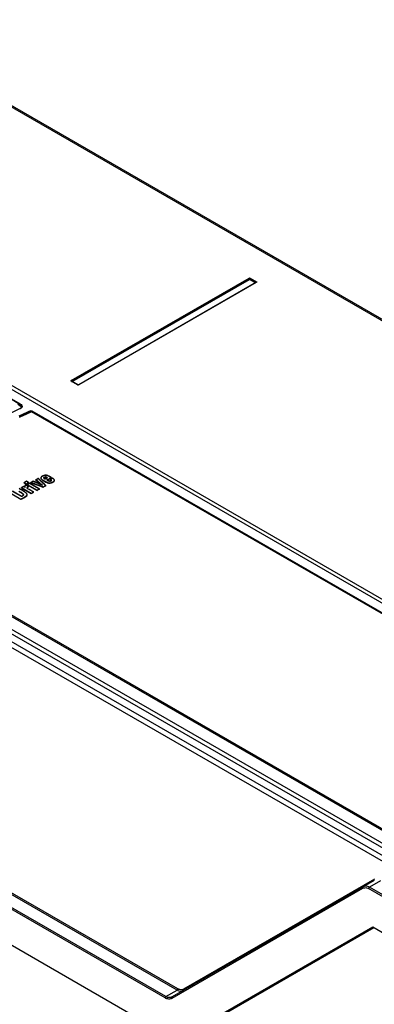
# Model space of a CAD drawing. Header units: inches. Extents: x 0 to 82.7, y 0 to 58.5.
# Tile 61 of 78: x 71.4 to 73.2, y 17 to 21.9. Entities that reach past the tile are written whole.
import ezdxf

# ---------------------------------------------------------------- set-up
doc = ezdxf.new("R2010")
doc.units = ezdxf.units.IN
doc.header["$LTSCALE"] = 4.547244
doc.header["$MEASUREMENT"] = 0
doc.layers.get('0').update_dxf_attribs({"linetype": 'CONTINUOUS'})

msp = doc.modelspace()

# ---------------------------------------------------------------- linework, layer by layer
at = {"color": 7, "linetype": 'CONTINUOUS'}
for p, q in [((70.6508, 21.9306), (75.7324, 18.9968)), ((75.7423, 18.9978), (70.6607, 21.9316)), ((69.4278, 21.2258), (74.6821, 18.1923)), ((69.4462, 21.2351), (74.7008, 18.2015)), ((71.4489, 20.0082), (69.6454, 21.0495)), ((69.6469, 21.0517), (71.4505, 20.0104)), ((71.7049, 20.1275), (72.5926, 20.64)), ((71.7063, 20.1254), (72.594, 20.6379)), ((71.7069, 20.1232), (72.594, 20.6353)), ((71.71, 20.122), (72.5953, 20.6331)), ((72.594, 20.6353), (72.594, 20.6379)), ((72.6246, 20.6162), (72.5953, 20.6331)), ((72.5967, 20.6353), (72.5967, 20.6379)), ((72.5967, 20.6379), (72.6283, 20.6196)), ((72.6277, 20.6174), (72.5967, 20.6353)), ((72.5981, 20.64), (72.6297, 20.6217)), ((68.3364, 20.5944), (73.418, 17.6606)), ((73.4515, 17.6795), (68.3696, 20.6135)), ((68.3882, 20.6256), (73.4736, 17.6896)), ((71.741, 20.1061), (72.6287, 20.6186)), ((72.6297, 20.6185), (71.742, 20.106)), ((72.6288, 20.6187), (72.6287, 20.6186)), ((73.4042, 17.6389), (68.3226, 20.5727)), ((71.7365, 20.106), (71.7049, 20.1243)), ((71.7059, 20.1244), (71.7058, 20.1244)), ((71.7375, 20.1061), (71.7059, 20.1244)), ((71.7374, 20.1062), (71.7375, 20.1061)), ((71.741, 20.1061), (71.7411, 20.1062)), ((71.4498, 19.988), (71.1551, 19.8443)), ((71.437, 20.0102), (71.4478, 20.0039)), ((71.4486, 20.0016), (71.4417, 20.0055)), ((71.4478, 20.0039), (71.4485, 20.0068)), ((71.448, 20.0024), (71.4487, 20.0017)), ((71.4485, 20.0068), (71.4489, 20.0082)), ((71.4486, 20.0015), (71.45, 20.0007)), ((71.4489, 20.0082), (71.4519, 20.0063)), ((71.4538, 19.9902), (71.4498, 19.988)), ((71.45, 20.0007), (71.4538, 19.9975)), ((71.4538, 19.9975), (71.4538, 19.9975)), ((71.4538, 19.9975), (71.4557, 19.9947)), ((71.4566, 19.9932), (71.4538, 19.9902)), ((71.4557, 19.9947), (71.456, 19.9925)), ((71.458, 19.9932), (71.4561, 19.9911)), ((71.4575, 19.9951), (71.4566, 19.9932)), ((71.4575, 19.9951), (71.4575, 19.9951)), ((71.5007, 19.9754), (71.5024, 19.9762)), ((71.5018, 19.9732), (71.5037, 19.974)), ((71.5036, 19.9698), (71.5031, 19.9696)), ((71.5038, 19.9695), (71.5033, 19.9693)), ((71.5038, 19.9695), (71.5033, 19.9693)), ((71.5052, 19.9705), (71.5036, 19.9698)), ((71.5037, 19.9712), (71.5037, 19.974)), ((71.5037, 19.9698), (71.5037, 19.9712)), ((71.5054, 19.9702), (71.5038, 19.9695)), ((71.5054, 19.9702), (71.5038, 19.9695)), ((71.5068, 19.9712), (71.5052, 19.9705)), ((71.5068, 19.9708), (71.5054, 19.9702)), ((71.5068, 19.9708), (71.5054, 19.9702)), ((71.5064, 19.9736), (74.326, 18.3457)), ((74.3184, 18.3475), (71.5068, 19.9708)), ((71.508, 19.9758), (74.3276, 18.3479)), ((71.5539, 19.6436), (71.5532, 19.6418)), ((71.5545, 19.6445), (71.5539, 19.6436)), ((71.5545, 19.6432), (71.5539, 19.6423)), ((71.5693, 19.6436), (71.5707, 19.644)), ((71.5693, 19.6423), (71.5707, 19.6427)), ((71.5705, 19.6444), (71.572, 19.6451)), ((71.5705, 19.6428), (71.5705, 19.6444)), ((71.5762, 19.6439), (71.5762, 19.6455)), ((71.5762, 19.6455), (71.5773, 19.6454)), ((71.5762, 19.6442), (71.5773, 19.6441)), ((71.5762, 19.6439), (71.5773, 19.6437)), ((71.5773, 19.6454), (71.5803, 19.6444)), ((71.5773, 19.6441), (71.5802, 19.6431)), ((71.5773, 19.6437), (71.5787, 19.6434)), ((71.5787, 19.6434), (71.5802, 19.6428)), ((71.5821, 19.6435), (71.584, 19.6425)), ((71.584, 19.6409), (71.584, 19.6425)), ((71.5892, 19.6514), (71.5874, 19.6522)), ((71.5945, 19.6489), (71.5903, 19.651)), ((71.6055, 19.6428), (71.6032, 19.6442)), ((71.6037, 19.6419), (71.6055, 19.6428)), ((71.6055, 19.6412), (71.6055, 19.6428)), ((71.4601, 19.5942), (71.4565, 19.5922)), ((71.4638, 19.5962), (71.4601, 19.5942)), ((71.4638, 19.5949), (71.4601, 19.5929)), ((71.4675, 19.5983), (71.4638, 19.5962)), ((71.4675, 19.597), (71.4638, 19.5949)), ((71.475, 19.5939), (71.4675, 19.5983)), ((71.475, 19.5926), (71.4675, 19.597)), ((71.4731, 19.6194), (71.4693, 19.6173)), ((71.4731, 19.6181), (71.4693, 19.616)), ((71.4693, 19.6156), (71.4693, 19.6173)), ((71.4693, 19.6173), (71.48, 19.6111)), ((71.4693, 19.6156), (71.48, 19.6094)), ((71.4733, 19.6011), (71.473, 19.5994)), ((71.473, 19.5994), (71.473, 19.5978)), ((71.473, 19.5994), (71.4731, 19.5985)), ((71.477, 19.6215), (71.4731, 19.6194)), ((71.477, 19.6202), (71.4731, 19.6181)), ((71.4731, 19.5985), (71.4736, 19.5965)), ((71.4739, 19.6024), (71.4733, 19.6011)), ((71.4739, 19.6011), (71.4733, 19.5998)), ((71.4736, 19.5965), (71.475, 19.5939)), ((71.4736, 19.5952), (71.475, 19.5926)), ((71.4776, 19.6053), (71.4763, 19.6045)), ((71.4776, 19.604), (71.4763, 19.6032)), ((71.4809, 19.6235), (71.477, 19.6215)), ((71.4809, 19.6223), (71.477, 19.6202)), ((71.4909, 19.5976), (71.4776, 19.6053)), ((71.4889, 19.5975), (71.4776, 19.604)), ((71.48, 19.6111), (71.4839, 19.6132)), ((71.48, 19.6098), (71.4837, 19.6118)), ((71.48, 19.6094), (71.4839, 19.6115)), ((71.48, 19.6094), (71.48, 19.6111)), ((71.4916, 19.6173), (71.4809, 19.6235)), ((71.4916, 19.6161), (71.4809, 19.6223)), ((71.4839, 19.6132), (71.4877, 19.6153)), ((71.4839, 19.6119), (71.4876, 19.6139)), ((71.4839, 19.6115), (71.4877, 19.6136)), ((71.4848, 19.5925), (71.4857, 19.5939)), ((71.4879, 19.6094), (71.4853, 19.608)), ((71.4892, 19.6088), (71.4853, 19.6067)), ((71.4853, 19.6064), (71.4853, 19.608)), ((71.4853, 19.608), (71.5341, 19.5798)), ((71.4853, 19.6064), (71.5341, 19.5782)), ((71.4855, 19.5924), (71.4869, 19.5938)), ((71.4855, 19.5921), (71.4869, 19.5934)), ((71.4857, 19.5939), (71.4869, 19.595)), ((71.4869, 19.595), (71.4891, 19.5966)), ((71.4869, 19.5938), (71.4891, 19.5953)), ((71.4869, 19.5934), (71.4891, 19.595)), ((71.4877, 19.6153), (71.4905, 19.6167)), ((71.4877, 19.614), (71.4915, 19.616)), ((71.4877, 19.6136), (71.4916, 19.6157)), ((71.4892, 19.6101), (71.4879, 19.6094)), ((71.4891, 19.5966), (71.4909, 19.5976)), ((71.4891, 19.595), (71.4891, 19.5966)), ((71.4891, 19.595), (71.4901, 19.5955)), ((71.4969, 19.6143), (71.4892, 19.6101)), ((71.4969, 19.613), (71.4892, 19.6088)), ((71.4909, 19.5963), (71.49, 19.5968)), ((71.4901, 19.5955), (71.4909, 19.596)), ((71.4905, 19.6167), (71.4916, 19.6173)), ((71.4909, 19.596), (71.4909, 19.5976)), ((71.4916, 19.6157), (71.4916, 19.6173)), ((71.5457, 19.5861), (71.4969, 19.6143)), ((71.5457, 19.5848), (71.4969, 19.613)), ((71.5074, 19.6199), (71.5034, 19.6178)), ((71.5074, 19.6187), (71.5034, 19.6165)), ((71.5034, 19.6162), (71.5034, 19.6178)), ((71.5034, 19.6178), (71.5048, 19.6172)), ((71.5034, 19.6165), (71.5235, 19.6092)), ((71.5155, 19.6243), (71.5074, 19.6199)), ((71.5155, 19.623), (71.5074, 19.6187)), ((71.5238, 19.6194), (71.5155, 19.623)), ((71.5235, 19.6092), (71.5436, 19.6018)), ((71.5308, 19.6164), (71.5238, 19.6194)), ((71.5308, 19.6177), (71.5243, 19.6205)), ((71.5323, 19.6332), (71.5283, 19.6311)), ((71.5323, 19.6319), (71.5283, 19.6298)), ((71.5283, 19.6295), (71.5283, 19.6311)), ((71.5283, 19.6311), (71.5293, 19.6303)), ((71.5283, 19.6298), (71.5319, 19.627)), ((71.5283, 19.6295), (71.5317, 19.6267)), ((71.546, 19.6099), (71.5308, 19.6164)), ((71.5319, 19.627), (71.5393, 19.621)), ((71.5403, 19.6374), (71.5323, 19.6332)), ((71.5403, 19.6362), (71.5323, 19.6319)), ((71.5393, 19.6223), (71.542, 19.6201)), ((71.5393, 19.621), (71.5414, 19.6193)), ((71.5393, 19.6207), (71.5412, 19.6191)), ((71.5409, 19.6368), (71.5403, 19.6374)), ((71.544, 19.6328), (71.5403, 19.6362)), ((71.5414, 19.6193), (71.5503, 19.6122)), ((71.5436, 19.6018), (71.5637, 19.5945)), ((71.5446, 19.6322), (71.544, 19.6328)), ((71.5489, 19.6295), (71.5446, 19.6335)), ((71.5458, 19.6311), (71.5446, 19.6322)), ((71.5476, 19.6294), (71.5458, 19.6311)), ((71.5583, 19.6046), (71.546, 19.6099)), ((71.5482, 19.6289), (71.5476, 19.6294)), ((71.5527, 19.6247), (71.5482, 19.6289)), ((71.5503, 19.6134), (71.5546, 19.61)), ((71.5503, 19.6122), (71.5539, 19.6093)), ((71.5503, 19.6118), (71.557, 19.6065)), ((71.5594, 19.6186), (71.5527, 19.6247)), ((71.5532, 19.6418), (71.553, 19.6405)), ((71.553, 19.6405), (71.553, 19.6389)), ((71.5532, 19.6405), (71.5531, 19.6388)), ((71.5531, 19.6398), (71.5535, 19.6385)), ((71.5531, 19.6388), (71.5535, 19.6372)), ((71.5539, 19.6423), (71.5532, 19.6405)), ((71.5535, 19.6385), (71.5544, 19.6368)), ((71.5535, 19.6369), (71.5544, 19.6352)), ((71.5538, 19.6365), (71.5544, 19.6355)), ((71.5539, 19.6093), (71.5579, 19.6061)), ((71.5544, 19.6352), (71.5544, 19.6368)), ((71.5544, 19.6368), (71.5567, 19.6345)), ((71.5544, 19.6355), (71.5556, 19.6342)), ((71.5544, 19.6352), (71.5556, 19.6338)), ((71.5556, 19.6342), (71.5574, 19.6326)), ((71.5556, 19.6338), (71.5574, 19.6323)), ((71.5567, 19.6345), (71.5586, 19.633)), ((71.5574, 19.6326), (71.5599, 19.6308)), ((71.5574, 19.6323), (71.56, 19.6304)), ((71.5613, 19.6046), (71.5579, 19.6061)), ((71.5579, 19.6061), (71.5613, 19.6033)), ((71.5613, 19.6033), (71.5583, 19.6046)), ((71.5586, 19.633), (71.5605, 19.6317)), ((71.5602, 19.6179), (71.5594, 19.6186)), ((71.5607, 19.6187), (71.56, 19.6193)), ((71.5652, 19.6133), (71.5602, 19.6179)), ((71.5632, 19.6286), (71.5674, 19.6261)), ((71.5632, 19.6283), (71.5674, 19.6258)), ((71.5637, 19.5958), (71.5683, 19.5982)), ((71.5637, 19.5945), (71.5682, 19.5969)), ((71.5637, 19.5942), (71.5683, 19.5966)), ((71.5637, 19.5942), (71.5637, 19.5958)), ((71.5731, 19.606), (71.5652, 19.6133)), ((71.5674, 19.6258), (71.5674, 19.6274)), ((71.5682, 19.6396), (71.5682, 19.6413)), ((71.5683, 19.64), (71.5682, 19.641)), ((71.5685, 19.6393), (71.5683, 19.64)), ((71.5683, 19.5982), (71.573, 19.6007)), ((71.5683, 19.597), (71.573, 19.5994)), ((71.5692, 19.6248), (71.5787, 19.6198)), ((71.5693, 19.642), (71.5707, 19.6424)), ((71.573, 19.6007), (71.5767, 19.6027)), ((71.573, 19.5994), (71.5776, 19.6019)), ((71.5739, 19.6053), (71.5731, 19.606)), ((71.5737, 19.6227), (71.5788, 19.6201)), ((71.5747, 19.636), (71.5739, 19.6364)), ((71.5769, 19.6025), (71.5739, 19.6053)), ((71.5747, 19.6347), (71.574, 19.6351)), ((71.5783, 19.6379), (71.5747, 19.636)), ((71.5783, 19.6366), (71.5747, 19.6347)), ((71.5767, 19.6224), (71.581, 19.6204)), ((71.5767, 19.6027), (71.5776, 19.6032)), ((71.5776, 19.6019), (71.5769, 19.6025)), ((71.5776, 19.6016), (71.5776, 19.6032)), ((71.5843, 19.641), (71.5783, 19.6379)), ((71.5856, 19.6404), (71.5783, 19.6366)), ((71.582, 19.6423), (71.584, 19.6413)), ((71.582, 19.642), (71.584, 19.6409)), ((71.5831, 19.6312), (71.5905, 19.6351)), ((71.5842, 19.6305), (71.5831, 19.6312)), ((71.5831, 19.6299), (71.5842, 19.6305)), ((71.5842, 19.6305), (71.5906, 19.6338)), ((71.5854, 19.6298), (71.5842, 19.6305)), ((71.5855, 19.6417), (71.5843, 19.641)), ((71.5845, 19.6303), (71.5905, 19.6335)), ((71.585, 19.6187), (71.5885, 19.6175)), ((71.5885, 19.6175), (71.5915, 19.6167)), ((71.5886, 19.6162), (71.5916, 19.6154)), ((71.5905, 19.6335), (71.5919, 19.6342)), ((71.5905, 19.6351), (71.5966, 19.6382)), ((71.5906, 19.6338), (71.5918, 19.6344)), ((71.5918, 19.6344), (71.5966, 19.6369)), ((71.5919, 19.6342), (71.5968, 19.6367)), ((71.5943, 19.6253), (71.592, 19.6263)), ((71.5944, 19.624), (71.592, 19.625)), ((71.594, 19.6147), (71.594, 19.6163)), ((71.5968, 19.6247), (71.5943, 19.6253)), ((71.5969, 19.6234), (71.5944, 19.624)), ((71.5966, 19.6382), (71.598, 19.639)), ((71.5966, 19.6369), (71.5981, 19.6377)), ((71.5968, 19.6367), (71.598, 19.6373)), ((71.5986, 19.6246), (71.5978, 19.6251)), ((71.5986, 19.6234), (71.5978, 19.6238)), ((71.598, 19.639), (71.6037, 19.6419)), ((71.598, 19.6373), (71.6001, 19.6384)), ((71.5981, 19.6377), (71.5999, 19.6386)), ((71.6004, 19.6341), (71.5994, 19.6337)), ((71.5994, 19.632), (71.5994, 19.6337)), ((71.5994, 19.6337), (71.6011, 19.6327)), ((71.6004, 19.6329), (71.5994, 19.6324)), ((71.5994, 19.632), (71.6011, 19.6311)), ((71.5999, 19.6386), (71.6042, 19.6409)), ((71.6001, 19.6384), (71.6044, 19.6406)), ((71.6018, 19.6349), (71.6004, 19.6341)), ((71.6024, 19.6339), (71.6004, 19.6329)), ((71.6011, 19.6311), (71.6011, 19.6327)), ((71.6011, 19.6327), (71.6022, 19.6319)), ((71.6011, 19.6314), (71.6039, 19.6293)), ((71.6011, 19.6311), (71.6039, 19.629)), ((71.6033, 19.6357), (71.6018, 19.6349)), ((71.6032, 19.6243), (71.6019, 19.6236)), ((71.6033, 19.6344), (71.6024, 19.6339)), ((71.6039, 19.6259), (71.6032, 19.6255)), ((71.6039, 19.6246), (71.6032, 19.6243)), ((71.611, 19.6397), (71.6033, 19.6357)), ((71.611, 19.6384), (71.6033, 19.6344)), ((71.6039, 19.6293), (71.6049, 19.6282)), ((71.6042, 19.6409), (71.6055, 19.6415)), ((71.6055, 19.6415), (71.6044, 19.6422)), ((71.6044, 19.6406), (71.6055, 19.6412)), ((71.6054, 19.6281), (71.6052, 19.6274)), ((71.6055, 19.6174), (71.6092, 19.6187)), ((71.6055, 19.6158), (71.6092, 19.6171)), ((71.6092, 19.6187), (71.6135, 19.6206)), ((71.6092, 19.6171), (71.6135, 19.619)), ((71.6126, 19.6386), (71.611, 19.6397)), ((71.6127, 19.6373), (71.611, 19.6384)), ((71.6164, 19.6359), (71.6126, 19.6386)), ((71.6135, 19.619), (71.6135, 19.6206)), ((71.6211, 19.6288), (71.6204, 19.6304)), ((71.6208, 19.627), (71.6212, 19.6287)), ((71.6208, 19.6258), (71.6212, 19.6274)), ((71.6212, 19.6287), (71.6211, 19.6301)), ((71.6212, 19.6274), (71.6211, 19.6288)), ((71.6212, 19.6271), (71.6212, 19.6287)), ((71.3883, 19.5729), (71.4537, 19.5351)), ((71.3883, 19.5713), (71.4537, 19.5335)), ((71.456, 19.5482), (71.4112, 19.5741)), ((71.456, 19.5469), (71.4112, 19.5728)), ((71.4424, 19.5735), (71.4486, 19.5701)), ((71.4493, 19.585), (71.4451, 19.5868)), ((71.4486, 19.5701), (71.4486, 19.5717)), ((71.4486, 19.5717), (71.4552, 19.5678)), ((71.4576, 19.5491), (71.456, 19.5482)), ((71.4576, 19.5478), (71.456, 19.5469)), ((71.4561, 19.5659), (71.462, 19.5619)), ((71.4563, 19.5671), (71.462, 19.5632)), ((71.4563, 19.5654), (71.462, 19.5616)), ((71.4601, 19.5929), (71.4565, 19.5909)), ((71.4565, 19.5906), (71.4565, 19.5922)), ((71.4565, 19.5922), (71.5053, 19.564)), ((71.4565, 19.5906), (71.5053, 19.5624)), ((71.4608, 19.5509), (71.4576, 19.5491)), ((71.4608, 19.5496), (71.4576, 19.5478)), ((71.4634, 19.5512), (71.4608, 19.5496)), ((71.4637, 19.5527), (71.4618, 19.5514)), ((71.462, 19.5616), (71.462, 19.5632)), ((71.4652, 19.5526), (71.4634, 19.5512)), ((71.4652, 19.5539), (71.4637, 19.5527)), ((71.4662, 19.5538), (71.4652, 19.5526)), ((71.4666, 19.5582), (71.4669, 19.557)), ((71.4666, 19.5569), (71.4668, 19.5562)), ((71.4669, 19.557), (71.4668, 19.5562)), ((71.4668, 19.5562), (71.4669, 19.5557)), ((71.4669, 19.5554), (71.4669, 19.557)), ((71.4678, 19.5431), (71.4725, 19.5457)), ((71.4678, 19.5418), (71.4729, 19.5447)), ((71.4678, 19.5415), (71.473, 19.5444)), ((71.4725, 19.5457), (71.4748, 19.547)), ((71.4769, 19.5682), (71.4726, 19.5715)), ((71.4757, 19.568), (71.4727, 19.5702)), ((71.473, 19.5447), (71.4748, 19.5458)), ((71.473, 19.5444), (71.4748, 19.5454)), ((71.4748, 19.5454), (71.4748, 19.547)), ((71.4802, 19.5653), (71.4769, 19.5682)), ((71.4835, 19.5548), (71.4841, 19.5567)), ((71.484, 19.5593), (71.4836, 19.5605)), ((71.4841, 19.5573), (71.4836, 19.5592)), ((71.4841, 19.5554), (71.4841, 19.5573)), ((71.4842, 19.5561), (71.4842, 19.5578)), ((71.4846, 19.5915), (71.4848, 19.5925)), ((71.4846, 19.5898), (71.4846, 19.5915)), ((71.4848, 19.5908), (71.4846, 19.5915)), ((71.4847, 19.5902), (71.4848, 19.5912)), ((71.4848, 19.5895), (71.4847, 19.5902)), ((71.4848, 19.5912), (71.4855, 19.5924)), ((71.5169, 19.5704), (71.4943, 19.5834)), ((71.5169, 19.5691), (71.4943, 19.5821)), ((71.5053, 19.564), (71.513, 19.5683)), ((71.5053, 19.5627), (71.513, 19.567)), ((71.5053, 19.5624), (71.5053, 19.564)), ((71.513, 19.5683), (71.5157, 19.5698)), ((71.513, 19.567), (71.5169, 19.5691)), ((71.5157, 19.5698), (71.5169, 19.5704)), ((71.5169, 19.5688), (71.5169, 19.5704)), ((71.5341, 19.5798), (71.5419, 19.584)), ((71.5341, 19.5785), (71.5419, 19.5827)), ((71.5341, 19.5782), (71.5341, 19.5798)), ((71.5419, 19.584), (71.5446, 19.5855)), ((71.5419, 19.5827), (71.5457, 19.5848)), ((71.5446, 19.5855), (71.5457, 19.5861)), ((71.5457, 19.5845), (71.5457, 19.5861)), ((71.4537, 19.5351), (71.4607, 19.5391)), ((71.4537, 19.5338), (71.461, 19.538)), ((71.4537, 19.5335), (71.4612, 19.5377)), ((71.4537, 19.5335), (71.4537, 19.5351)), ((71.4607, 19.5391), (71.4678, 19.5431)), ((71.461, 19.538), (71.4678, 19.5418)), ((71.4612, 19.5377), (71.4678, 19.5415)), ((72.1776, 17.0471), (68.0171, 19.4491)), ((72.1734, 17.0406), (68.013, 19.4426)), ((73.3854, 17.804), (70.5658, 19.4318)), ((73.3865, 17.8042), (70.5669, 19.432)), ((70.5769, 19.4342), (73.3886, 17.8108)), ((72.2225, 16.8325), (67.9841, 19.2795)), ((72.233, 17.0792), (71.2179, 17.6653)), ((72.2372, 17.0857), (71.222, 17.6718)), ((73.2174, 17.6275), (72.2091, 17.0454)), ((73.2186, 17.6343), (72.2654, 17.084)), ((73.2489, 17.6257), (73.1934, 17.5937)), ((72.2079, 17.0386), (73.1611, 17.5889)), ((73.5391, 17.3852), (73.1893, 17.5872)), ((73.5433, 17.3917), (73.1934, 17.5937)), ((72.233, 16.8318), (73.2096, 17.3957)), ((72.2649, 16.8437), (73.2152, 17.3924)), ((73.2096, 17.3957), (73.5214, 17.2157)), ((72.1776, 17.0471), (72.233, 17.0792))]:
    msp.add_line(p, q, dxfattribs=at)
for points in [[(72.594, 20.6379), (72.5937, 20.6387), (72.5932, 20.6394), (72.5926, 20.64)], [(72.5967, 20.6379), (72.5958, 20.6383), (72.5948, 20.6383), (72.594, 20.6379)], [(72.5953, 20.6355), (72.5948, 20.6355), (72.5944, 20.6354), (72.594, 20.6353)], [(72.5953, 20.6331), (72.5948, 20.6336), (72.5945, 20.634), (72.594, 20.6353)], [(72.5967, 20.6353), (72.5963, 20.6354), (72.5958, 20.6355), (72.5953, 20.6355)], [(72.5967, 20.6353), (72.5963, 20.6343), (72.5958, 20.6335), (72.5953, 20.6331)], [(72.5967, 20.6379), (72.597, 20.6387), (72.5974, 20.6394), (72.5981, 20.64)], [(72.6283, 20.6196), (72.6286, 20.6204), (72.6291, 20.6212), (72.6297, 20.6217)], [(72.6289, 20.6187), (72.6289, 20.6192), (72.6283, 20.6196)], [(72.629, 20.6188), (72.629, 20.6188), (72.6289, 20.6187), (72.6287, 20.6186)], [(72.6297, 20.6185), (72.6291, 20.6187), (72.6288, 20.6187)], [(71.7063, 20.1254), (71.706, 20.1262), (71.7055, 20.1269), (71.7049, 20.1275)], [(71.7058, 20.1244), (71.7055, 20.1245), (71.7049, 20.1243)], [(71.7059, 20.1244), (71.7057, 20.1245), (71.7056, 20.1246)], [(71.7057, 20.1245), (71.7057, 20.1249), (71.7063, 20.1254)], [(71.7365, 20.106), (71.7372, 20.1062), (71.7374, 20.1062)], [(71.741, 20.1061), (71.7399, 20.1058), (71.7385, 20.1058), (71.7375, 20.1061)], [(71.7411, 20.1062), (71.7414, 20.1062), (71.742, 20.106)], [(71.4489, 20.0082), (71.4492, 20.0091), (71.4498, 20.0099), (71.4505, 20.0104)], [(71.4498, 19.988), (71.4501, 19.988), (71.4508, 19.9878)], [(71.5037, 19.974), (71.5035, 19.9749), (71.503, 19.9756), (71.5024, 19.9762)], [(71.5064, 19.9736), (71.5055, 19.9741), (71.5045, 19.9742), (71.5037, 19.974)], [(71.508, 19.9758), (71.5073, 19.9753), (71.5067, 19.9745), (71.5064, 19.9736)], [(71.584, 19.6425), (71.5844, 19.6423), (71.5848, 19.6421), (71.5852, 19.6419), (71.5855, 19.6417)], [(71.5854, 19.6285), (71.5846, 19.6289), (71.5839, 19.6294), (71.5831, 19.6299)], [(71.584, 19.6413), (71.5845, 19.641), (71.585, 19.6407), (71.5856, 19.6404)]]:
    msp.add_lwpolyline(points, dxfattribs=at)
for centre, radius, start, end in [((73.2081, 16.0209), 4.3387, 113.897, 114.098), ((71.4401, 20.0115), 0.026, 293.6195, 298.6345), ((71.4467, 19.9923), 0.00978, 1.9247, 14.4868), ((71.4503, 19.997), 0.0074, 345.1684, 0.9892), ((71.4495, 19.9995), 0.0106, 323.6428, 329.9903), ((71.4504, 19.9989), 0.00952, 330.0086, 335.924), ((73.2457, 15.9926), 4.3483, 113.6599, 114.4897), ((73.2563, 15.9718), 4.3691, 113.676, 114.5019), ((73.2579, 15.9773), 4.3609, 113.728, 114.5643), ((73.2577, 15.9774), 4.3604, 113.7257, 114.5644), ((71.5778, 19.6191), 0.0349, 117.449, 120.7704), ((71.5787, 19.6163), 0.0366, 117.5678, 120.7263), ((71.5782, 19.6184), 0.0357, 114.3515, 117.5189), ((71.5788, 19.6159), 0.0371, 114.3289, 117.3851), ((71.5776, 19.6197), 0.0342, 97.3687, 114.3627), ((71.5779, 19.6178), 0.0349, 108.3662, 114.3478), ((71.5776, 19.6187), 0.034, 97.3353, 108.3233), ((71.5772, 19.6224), 0.0316, 91.7607, 97.3338), ((71.5773, 19.6208), 0.0319, 93.1897, 97.2796), ((71.5744, 19.641), 0.00459, 70.3038, 85.0869), ((71.5744, 19.6394), 0.00459, 70.3103, 85.0865), ((71.5686, 19.6155), 0.0299, 63.403, 67.1063), ((71.5688, 19.6156), 0.0295, 63.3973, 67.1626), ((71.5684, 19.6166), 0.0302, 63.0861, 66.9135), ((71.5779, 19.627), 0.0269, 73.0314, 75.0609), ((71.5771, 19.6237), 0.029, 70.7242, 74.4441), ((71.5771, 19.6243), 0.0298, 69.7863, 73.0015), ((71.5748, 19.6172), 0.036, 68.4778, 70.7428), ((71.5708, 19.607), 0.0469, 66.9916, 68.4853), ((71.5612, 19.5846), 0.0713, 65.041, 66.9614), ((71.5691, 19.6046), 0.051, 65.4376, 66.7241), ((71.5508, 19.5621), 0.0961, 63.4953, 65.0309), ((71.5359, 19.5322), 0.1294, 62.2007, 63.5049), ((71.5353, 19.532), 0.1311, 61.6866, 63.1696), ((71.5079, 19.4793), 0.1893, 60.4437, 62.1726), ((71.4988, 19.4644), 0.2079, 60.522, 61.6606), ((71.4792, 19.4294), 0.248, 59.994, 60.5442), ((71.48, 19.4296), 0.2463, 59.9837, 60.4998), ((71.5584, 19.6406), 0.00538, 180.4366, 188.7671), ((71.5599, 19.6397), 0.00692, 201.5054, 207.7166), ((71.6036, 19.6944), 0.0772, 235.5181, 236.95), ((71.6034, 19.6938), 0.0768, 235.5529, 236.8385), ((71.6094, 19.7044), 0.0876, 236.0722, 237.8798), ((71.6154, 19.7122), 0.0988, 236.8485, 238.1174), ((71.6156, 19.7128), 0.0991, 236.9486, 238.0948), ((71.6316, 19.7397), 0.1294, 237.8583, 239.3741), ((71.6533, 19.7763), 0.1719, 239.3458, 240.0115), ((71.6722, 19.8087), 0.2094, 239.9944, 240.5127), ((71.6815, 19.824), 0.2284, 240.0323, 240.5711), ((71.6715, 19.806), 0.2081, 239.9946, 240.5443), ((73.8738, 15.277), 4.8964, 117.9665, 118.0891), ((71.6598, 19.7868), 0.1842, 240.5042, 241.5467), ((71.6545, 19.7758), 0.1732, 240.5425, 242.1816), ((71.5949, 19.6715), 0.042, 236.6943, 240.0309), ((71.6428, 19.7553), 0.1485, 241.5153, 243.5655), ((71.5971, 19.6765), 0.0463, 238.8386, 240.0162), ((71.6205, 19.7082), 0.0978, 244.6507, 246.1636), ((71.6199, 19.707), 0.0962, 244.7297, 246.2561), ((71.6152, 19.6976), 0.0845, 246.1605, 249.0479), ((71.6417, 19.727), 0.1124, 239.9385, 241.3243), ((71.6415, 19.7254), 0.112, 239.9406, 241.4433), ((71.6237, 19.6942), 0.0749, 241.3288, 243.3206), ((71.6228, 19.6911), 0.0729, 241.4668, 243.4058), ((71.6157, 19.6784), 0.0572, 243.351, 245.5176), ((71.6156, 19.6768), 0.057, 243.4325, 245.5319), ((71.5972, 19.6436), 0.0275, 258.1176, 263.4111), ((71.5972, 19.6419), 0.0274, 258.1572, 263.4113), ((71.597, 19.6416), 0.0267, 258.2238, 263.5543), ((71.5962, 19.6498), 0.0338, 280.364, 286.0488), ((71.5962, 19.6485), 0.0337, 280.5673, 285.9144), ((71.5911, 19.6621), 0.0482, 294.2848, 297.6181), ((71.5863, 19.5956), 0.0494, 54.8801, 57.6887), ((71.3655, 19.4279), 0.1661, 59.9626, 61.3487), ((71.4024, 19.4823), 0.1117, 63.3301, 66.1615), ((71.3585, 19.4144), 0.1802, 59.9855, 60.335), ((71.345, 19.3904), 0.2078, 58.1449, 60.0798), ((71.3441, 19.3886), 0.2095, 58.1991, 60.0725), ((71.4013, 19.4812), 0.1143, 64.0035, 65.1433), ((71.3911, 19.4606), 0.1373, 61.923, 63.9722), ((71.3902, 19.4576), 0.1393, 62.3939, 63.3914), ((71.3722, 19.4342), 0.1558, 57.347, 58.1344), ((71.374, 19.4374), 0.1525, 57.4121, 58.0778), ((71.3814, 19.4409), 0.1582, 61.3723, 62.3909), ((71.3744, 19.4392), 0.1518, 57.3418, 57.838), ((71.3723, 19.4253), 0.1773, 59.9575, 61.9248), ((71.3709, 19.4216), 0.1801, 59.9638, 61.3724), ((71.4361, 19.5949), 0.0505, 299.3035, 300.5775), ((71.3695, 19.4197), 0.1836, 57.9056, 60.0671), ((71.3628, 19.4073), 0.1966, 58.3889, 60.0136), ((71.3912, 19.4534), 0.1423, 56.5519, 58.382), ((71.3935, 19.4582), 0.1382, 56.5284, 57.8594), ((71.41, 19.4831), 0.1083, 54.7154, 56.5491), ((71.41, 19.4818), 0.1084, 54.6179, 56.5473), ((71.4389, 19.521), 0.0596, 49.9737, 51.9408), ((71.4453, 19.5287), 0.0496, 48.5584, 49.9586), ((71.4773, 19.5577), 0.00692, 7.1626, 13.5789), ((71.4778, 19.5578), 0.00639, 350.1201, 7.159), ((73.9317, 15.17), 5.0181, 118.7657, 118.9169), ((73.9044, 15.2199), 4.9612, 118.3875, 118.5399)]:
    msp.add_arc(centre, radius, start, end, dxfattribs=at)
for centre, major_axis, ratio, start_param, end_param in [((70.8201, 15.3616), (20.3605, -7.5934), 0.19458, 1.606801, 1.609758), ((70.8201, 15.3616), (20.3678, -7.5961), 0.19458, 1.606814, 1.6097), ((70.4489, 15.5759), (29.1262, -12.5758), 0.130505, 1.590214, 1.590516), ((72.2951, 14.51), (19.1387, -16.0428), 0.139118, 1.726118, 1.726639), ((70.4489, 15.5759), (29.1262, -12.5758), 0.130505, 7.872247, 7.873178), ((72.2951, 14.51), (19.1319, -16.037), 0.139118, 1.726132, 1.726526), ((72.0812, 14.6335), (12.4141, -12.4108), 0.184469, 1.795689, 1.795982), ((72.2951, 14.51), (19.1319, -16.037), 0.139118, 1.725561, 1.726032), ((72.2951, 14.51), (19.1387, -16.0428), 0.139118, 1.725547, 1.725977), ((72.0812, 14.6335), (12.4141, -12.4108), 0.184469, 8.077655, 8.078537), ((72.2951, 14.51), (19.1387, -16.0428), 0.139118, 1.724975, 1.725326), ((72.0812, 14.6335), (12.4141, -12.4108), 0.184469, 8.076262, 8.077604)]:
    msp.add_ellipse(centre, major_axis=major_axis, ratio=ratio, start_param=start_param, end_param=end_param, dxfattribs=at)
for points in [[(72.5926, 20.64), (72.5942, 20.6409), (72.5965, 20.6409), (72.5981, 20.64)], [(71.742, 20.106), (71.7404, 20.1052), (71.7382, 20.1052), (71.7365, 20.106)], [(71.4478, 20.0039), (71.4492, 20.0032), (71.4508, 20.0025), (71.4519, 20.0012)], [(71.4561, 19.9911), (71.455, 19.9902), (71.4538, 19.9894), (71.4526, 19.9887)], [(71.4534, 19.9998), (71.4546, 19.9983), (71.4556, 19.9966), (71.4561, 19.9948)], [(71.5024, 19.9762), (71.5041, 19.9769), (71.5063, 19.9767), (71.508, 19.9758)], [(71.5599, 19.6491), (71.5579, 19.6479), (71.5559, 19.6464), (71.5545, 19.6445)], [(71.5599, 19.6478), (71.5579, 19.6466), (71.5559, 19.6451), (71.5545, 19.6432)], [(71.5705, 19.6431), (71.5718, 19.6438), (71.5733, 19.6444), (71.5748, 19.6443)], [(71.5705, 19.6428), (71.5718, 19.6435), (71.5733, 19.6441), (71.5748, 19.644)], [(71.5849, 19.6517), (71.5818, 19.6525), (71.5786, 19.6528), (71.5755, 19.6526)], [(71.5849, 19.653), (71.5821, 19.6537), (71.5792, 19.654), (71.5763, 19.654)], [(71.5731, 19.6369), (71.5713, 19.638), (71.5691, 19.639), (71.5683, 19.641)], [(71.5719, 19.6364), (71.5706, 19.6372), (71.5693, 19.638), (71.5685, 19.6393)], [(71.581, 19.6187), (71.5844, 19.6172), (71.5879, 19.6159), (71.5915, 19.6151)], [(71.5812, 19.619), (71.5836, 19.6179), (71.5861, 19.617), (71.5886, 19.6162)], [(71.594, 19.6163), (71.5967, 19.616), (71.5995, 19.6161), (71.6022, 19.6166)], [(71.594, 19.6147), (71.5978, 19.6143), (71.6018, 19.6147), (71.6055, 19.6158)], [(71.594, 19.615), (71.5968, 19.6147), (71.5996, 19.6149), (71.6024, 19.6154)], [(71.6032, 19.6255), (71.6018, 19.6248), (71.6001, 19.6241), (71.5986, 19.6246)], [(71.6054, 19.6161), (71.6073, 19.6166), (71.6092, 19.6173), (71.611, 19.6181)], [(71.6135, 19.619), (71.6168, 19.6207), (71.6209, 19.6234), (71.6212, 19.6271)], [(71.6135, 19.6206), (71.6164, 19.6221), (71.6195, 19.6241), (71.6208, 19.627)], [(71.6135, 19.6194), (71.6164, 19.6209), (71.6195, 19.6228), (71.6208, 19.6258)], [(71.6204, 19.6304), (71.6191, 19.6327), (71.6169, 19.6345), (71.6147, 19.636)], [(71.6211, 19.6301), (71.6204, 19.6325), (71.6184, 19.6344), (71.6164, 19.6359)], [(71.462, 19.5632), (71.4638, 19.5618), (71.4657, 19.5603), (71.4666, 19.5582)], [(71.462, 19.5619), (71.4638, 19.5605), (71.4657, 19.559), (71.4666, 19.5569)], [(71.462, 19.5616), (71.4638, 19.5602), (71.4657, 19.5586), (71.4666, 19.5565)], [(71.4748, 19.5458), (71.4787, 19.5479), (71.4833, 19.551), (71.4841, 19.5554)], [(71.4748, 19.547), (71.4782, 19.5489), (71.4818, 19.5513), (71.4835, 19.5548)], [(71.4836, 19.5592), (71.4825, 19.5619), (71.4803, 19.564), (71.4782, 19.5659)], [(71.4836, 19.5605), (71.4828, 19.5623), (71.4815, 19.5639), (71.4802, 19.5653)], [(71.4943, 19.5834), (71.4908, 19.5854), (71.4861, 19.587), (71.4848, 19.5908)], [(73.1611, 17.5889), (73.1637, 17.5904), (73.1667, 17.5914), (73.1697, 17.5918)], [(73.1697, 17.5918), (73.1729, 17.5922), (73.1762, 17.592), (73.1794, 17.5912)], [(73.1794, 17.5912), (73.1828, 17.5904), (73.1862, 17.589), (73.1893, 17.5872)], [(73.1934, 17.5937), (73.1917, 17.5927), (73.1892, 17.5902), (73.1903, 17.5885)], [(72.7802, 17.1477), (72.7807, 17.1449), (72.7797, 17.141), (72.7772, 17.1395)], [(72.2372, 17.0857), (72.2369, 17.0837), (72.2357, 17.0801), (72.2338, 17.0807)], [(72.2567, 17.0811), (72.2501, 17.0803), (72.243, 17.0824), (72.2372, 17.0857)], [(72.2654, 17.084), (72.2627, 17.0825), (72.2597, 17.0815), (72.2567, 17.0811)], [(72.1776, 17.0471), (72.1758, 17.0461), (72.1733, 17.0436), (72.1745, 17.0419)]]:
    msp.add_open_spline(points, degree=3, dxfattribs=at)
for points, knots in [([(72.6297, 20.6217), (72.6302, 20.6214), (72.6311, 20.6201), (72.6302, 20.6189), (72.6297, 20.6185)], [0, 0, 0, 0, 0.500089, 1, 1, 1, 1]), ([(71.7049, 20.1243), (71.7044, 20.1246), (71.7035, 20.1259), (71.7044, 20.1272), (71.7049, 20.1275)], [0, 0, 0, 0, 0.500089, 1, 1, 1, 1]), ([(71.4478, 20.0039), (71.4478, 20.0037), (71.4478, 20.0032), (71.4479, 20.0027), (71.448, 20.0024)], [0, 0, 0, 0, 0.523639, 1, 1, 1, 1]), ([(71.4505, 20.0104), (71.4537, 20.0086), (71.4592, 20.0048), (71.4602, 19.9975), (71.4591, 19.995)], [0, 0, 0, 0, 0.577382, 1, 1, 1, 1]), ([(71.4519, 20.0063), (71.4528, 20.0057), (71.4556, 20.0033), (71.4577, 19.9997), (71.4577, 19.9971)], [0, 0, 0, 0, 0.29677, 1, 1, 1, 1]), ([(71.4519, 20.0012), (71.4521, 20.001), (71.4524, 20.0005), (71.4526, 19.9999), (71.4527, 19.9996)], [0, 0, 0, 0, 0.499752, 1, 1, 1, 1]), ([(71.4536, 19.9974), (71.4535, 19.9976), (71.4536, 19.9983), (71.454, 19.9987), (71.4543, 19.999)], [0, 0, 0, 0, 0.371797, 1, 1, 1, 1]), ([(71.5682, 19.6413), (71.5682, 19.6417), (71.5681, 19.6427), (71.5688, 19.6434), (71.5693, 19.6436)], [0, 0, 0, 0, 0.468331, 1, 1, 1, 1]), ([(71.572, 19.6451), (71.5724, 19.6453), (71.5733, 19.6455), (71.5743, 19.6456), (71.5748, 19.6456)], [0, 0, 0, 0, 0.491499, 1, 1, 1, 1]), ([(71.4763, 19.6045), (71.4758, 19.6042), (71.4749, 19.6036), (71.4742, 19.6028), (71.4739, 19.6024)], [0, 0, 0, 0, 0.527031, 1, 1, 1, 1]), ([(71.4763, 19.6032), (71.4758, 19.6029), (71.4749, 19.6023), (71.4742, 19.6015), (71.4739, 19.6011)], [0, 0, 0, 0, 0.52699, 1, 1, 1, 1]), ([(71.5682, 19.641), (71.5683, 19.6413), (71.5685, 19.6418), (71.569, 19.6422), (71.5693, 19.6423)], [0, 0, 0, 0, 0.463155, 1, 1, 1, 1]), ([(71.6019, 19.6236), (71.6014, 19.6234), (71.6003, 19.6231), (71.5992, 19.6232), (71.5986, 19.6234)], [0, 0, 0, 0, 0.494326, 1, 1, 1, 1]), ([(71.6022, 19.6319), (71.6028, 19.6316), (71.6037, 19.6309), (71.6046, 19.63), (71.6049, 19.6295)], [0, 0, 0, 0, 0.520815, 1, 1, 1, 1]), ([(71.6049, 19.6282), (71.6053, 19.6277), (71.6057, 19.6261), (71.6045, 19.6251), (71.6039, 19.6246)], [0, 0, 0, 0, 0.460289, 1, 1, 1, 1]), ([(71.6052, 19.6274), (71.6051, 19.6271), (71.6047, 19.6265), (71.6042, 19.6261), (71.6039, 19.6259)], [0, 0, 0, 0, 0.468249, 1, 1, 1, 1]), ([(71.6049, 19.6295), (71.6051, 19.6293), (71.6053, 19.6288), (71.6054, 19.6283), (71.6054, 19.6281)], [0, 0, 0, 0, 0.522696, 1, 1, 1, 1]), ([(71.4668, 19.5562), (71.4667, 19.5558), (71.4662, 19.5549), (71.4655, 19.5542), (71.4652, 19.5539)], [0, 0, 0, 0, 0.47439, 1, 1, 1, 1]), ([(71.4669, 19.5557), (71.4669, 19.5554), (71.4668, 19.5547), (71.4664, 19.5541), (71.4662, 19.5538)], [0, 0, 0, 0, 0.479067, 1, 1, 1, 1]), ([(71.4748, 19.5454), (71.4761, 19.5461), (71.4801, 19.5485), (71.4842, 19.5527), (71.4842, 19.5561)], [0, 0, 0, 0, 0.294725, 1, 1, 1, 1]), ([(71.4943, 19.5821), (71.4924, 19.5832), (71.4893, 19.5854), (71.4854, 19.5877), (71.4848, 19.5895)], [0, 0, 0, 0, 0.525193, 1, 1, 1, 1]), ([(73.1611, 17.5889), (73.1605, 17.5901), (73.1591, 17.5922), (73.1614, 17.5943), (73.1623, 17.5941)], [0, 0, 0, 0, 0.599588, 1, 1, 1, 1]), ([(73.1934, 17.5937), (73.1908, 17.5952), (73.1812, 17.5998), (73.1689, 17.5995), (73.1623, 17.5957)], [0, 0, 0, 0, 0.282989, 1, 1, 1, 1]), ([(72.2654, 17.084), (72.2659, 17.0828), (72.2674, 17.0807), (72.265, 17.0786), (72.2642, 17.0789)], [0, 0, 0, 0, 0.599741, 1, 1, 1, 1]), ([(72.2079, 17.0386), (72.203, 17.0358), (72.1906, 17.0331), (72.1789, 17.0375), (72.1734, 17.0406)], [0, 0, 0, 0, 0.468438, 1, 1, 1, 1]), ([(72.2091, 17.0454), (72.2024, 17.0415), (72.1899, 17.041), (72.1802, 17.0456), (72.1776, 17.0471)], [0, 0, 0, 0, 0.719448, 1, 1, 1, 1]), ([(72.2091, 17.0454), (72.2082, 17.0449), (72.2063, 17.0432), (72.2075, 17.0406), (72.2084, 17.04)], [0, 0, 0, 0, 0.473082, 1, 1, 1, 1]), ([(72.233, 17.0792), (72.2357, 17.0777), (72.2453, 17.0731), (72.2576, 17.0734), (72.2642, 17.0772)], [0, 0, 0, 0, 0.282988, 1, 1, 1, 1])]:
    msp.add_open_spline(points, degree=3, knots=knots, dxfattribs=at)

doc.saveas('drawing.dxf')
